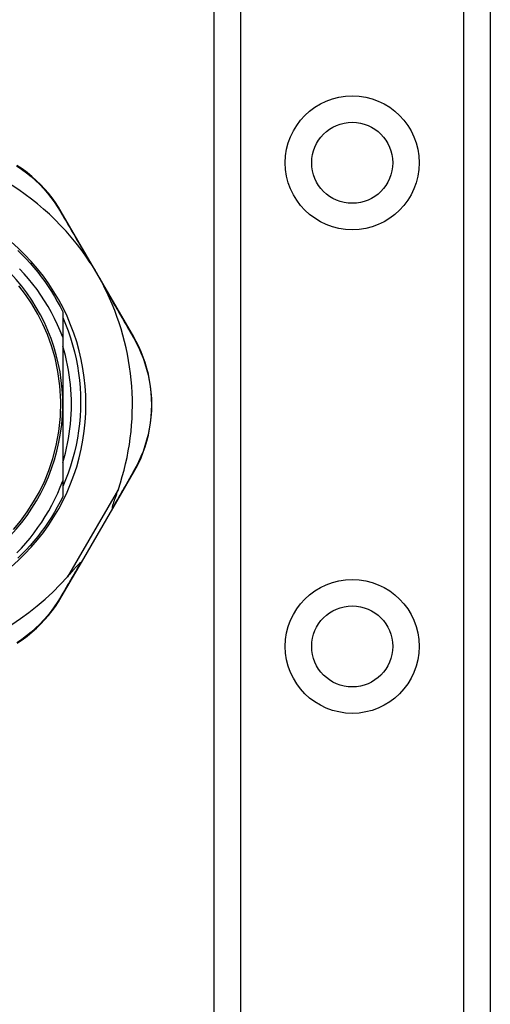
# Model space of a CAD drawing. Header units: inches. Extents: x 3.3 to 95.3, y 5.9 to 50.1.
# Tile 15 of 55: x 5.1 to 6, y 27 to 29.1. Entities that reach past the tile are written whole.
import ezdxf

# ---------------------------------------------------------------- set-up
doc = ezdxf.new("R2010")
doc.units = ezdxf.units.IN
doc.header["$MEASUREMENT"] = 0
doc.layers.add('Visible Edges(ANSI)', color=7, linetype='Continuous', lineweight=25)
doc.layers.add('Visible Tangent Edges(ANSI)', color=7, linetype='Continuous', lineweight=25)

msp = doc.modelspace()

# ---------------------------------------------------------------- linework, layer by layer
at = {"layer": 'Visible Edges(ANSI)'}
for p, q in [((5.4681, 21.5457), (5.4681, 34.9946)), ((6.0301, 34.9946), (6.0301, 21.5457)), ((5.3042, 28.4081), (5.1568, 28.6627)), ((5.1599, 28.4587), (5.1599, 28.4074)), ((5.1599, 28.4074), (5.1599, 28.2707)), ((5.1599, 28.2707), (5.1599, 28.1147)), ((5.2617, 28.0589), (5.304, 28.1316)), ((5.1599, 28.1147), (5.1599, 28.0826)), ((5.1979, 27.949), (5.2617, 28.0589)), ((5.1569, 27.8783), (5.1979, 27.949))]:
    msp.add_line(p, q, dxfattribs=at)
at = {"layer": 'Visible Edges(ANSI)', "flags": 128}
for points in [[(5.1568, 28.6627), (5.1511, 28.6722), (5.1448, 28.6816), (5.138, 28.691), (5.1307, 28.7002), (5.123, 28.7092), (5.1147, 28.7179), (5.106, 28.7264), (5.0968, 28.7346), (5.0871, 28.7424), (5.0771, 28.7498), (5.0666, 28.7568)], [(5.0682, 28.5838), (5.0768, 28.5754), (5.0852, 28.5668), (5.0933, 28.558), (5.1012, 28.549), (5.1088, 28.5397), (5.1161, 28.5302), (5.1232, 28.5206), (5.13, 28.5107), (5.1366, 28.5006), (5.1428, 28.4904), (5.1488, 28.48), (5.1545, 28.4695), (5.1599, 28.4587)], [(5.2158, 28.5588), (5.2171, 28.5568), (5.2183, 28.5549), (5.2195, 28.5529), (5.2207, 28.551), (5.222, 28.549), (5.2232, 28.547), (5.2244, 28.545), (5.2256, 28.543), (5.2267, 28.541), (5.2279, 28.539), (5.229, 28.5371), (5.2302, 28.5351), (5.2313, 28.5331), (5.2325, 28.5312), (5.2336, 28.5292), (5.2347, 28.5272), (5.2358, 28.5252), (5.2369, 28.5232), (5.2381, 28.5212), (5.2392, 28.5191), (5.2403, 28.517), (5.2414, 28.5149), (5.2425, 28.5128), (5.2436, 28.5108)], [(5.1599, 28.4074), (5.1548, 28.4202), (5.1493, 28.4328), (5.1433, 28.4452), (5.137, 28.4574), (5.1302, 28.4695), (5.123, 28.4813), (5.1154, 28.4928), (5.1075, 28.5041), (5.0991, 28.5151), (5.0904, 28.5258), (5.0814, 28.5363), (5.072, 28.5464)], [(5.0594, 28.0161), (5.0736, 28.0331), (5.0873, 28.0517), (5.1005, 28.072), (5.1122, 28.0927), (5.1225, 28.1139), (5.1316, 28.1362), (5.1398, 28.1604), (5.1466, 28.1867), (5.1519, 28.2153), (5.1551, 28.2459), (5.1559, 28.277), (5.1541, 28.3081), (5.15, 28.3378), (5.1442, 28.365), (5.137, 28.3898), (5.1288, 28.4126), (5.1195, 28.4338), (5.1091, 28.4544), (5.097, 28.475), (5.084, 28.4944), (5.0706, 28.512)], [(5.1599, 28.4476), (5.1656, 28.434), (5.1709, 28.4202), (5.1757, 28.4062), (5.18, 28.392), (5.1838, 28.3777), (5.1871, 28.3633), (5.1899, 28.3489), (5.1922, 28.3343), (5.194, 28.3197), (5.1953, 28.305), (5.1961, 28.2902), (5.1963, 28.2755), (5.1961, 28.2607), (5.1953, 28.2459), (5.194, 28.2312), (5.1922, 28.2165), (5.1899, 28.2019), (5.1871, 28.1875), (5.1838, 28.1731), (5.18, 28.1588), (5.1757, 28.1447), (5.1709, 28.1308), (5.1656, 28.117), (5.1599, 28.1034)], [(5.304, 28.1316), (5.3094, 28.1413), (5.3145, 28.1515), (5.3193, 28.1621), (5.3237, 28.173), (5.3276, 28.1843), (5.3311, 28.1959), (5.3342, 28.2077), (5.3367, 28.2198), (5.3387, 28.2321), (5.3401, 28.2446), (5.3409, 28.2572), (5.3412, 28.2699), (5.341, 28.2825), (5.3401, 28.2951), (5.3387, 28.3076), (5.3367, 28.3199), (5.3342, 28.332), (5.3312, 28.3439), (5.3277, 28.3555), (5.3237, 28.3667), (5.3194, 28.3776), (5.3146, 28.3882), (5.3096, 28.3984), (5.3042, 28.4081)], [(5.1599, 28.1521), (5.1627, 28.1617), (5.1653, 28.1714), (5.1676, 28.1812), (5.1697, 28.191), (5.1715, 28.2008), (5.1731, 28.2107), (5.1745, 28.2207), (5.1756, 28.2306), (5.1765, 28.2406), (5.1771, 28.2506), (5.1775, 28.2606), (5.1776, 28.2707), (5.1775, 28.2807), (5.1771, 28.2907), (5.1765, 28.3007), (5.1756, 28.3107), (5.1745, 28.3207), (5.1731, 28.3306), (5.1715, 28.3405), (5.1697, 28.3503), (5.1676, 28.3601), (5.1653, 28.3699), (5.1627, 28.3796), (5.1599, 28.3892)], [(5.0663, 27.9683), (5.0756, 27.9781), (5.0846, 27.9881), (5.0932, 27.9984), (5.1015, 28.009), (5.1094, 28.0199), (5.1171, 28.031), (5.1243, 28.0423), (5.1312, 28.0539), (5.1377, 28.0657), (5.1439, 28.0777), (5.1496, 28.0899), (5.1549, 28.1022), (5.1599, 28.1147)], [(5.2611, 28.0599), (5.261, 28.0606), (5.2611, 28.0617), (5.2614, 28.0629), (5.2617, 28.0642), (5.2621, 28.0657), (5.2626, 28.0672), (5.2631, 28.0688), (5.2636, 28.0703), (5.2641, 28.0719), (5.2645, 28.0733), (5.265, 28.0747), (5.2655, 28.0762), (5.266, 28.0777), (5.2666, 28.0793), (5.2671, 28.081), (5.2677, 28.0827), (5.2683, 28.0845), (5.2689, 28.0863), (5.2696, 28.0882), (5.2702, 28.0901), (5.2709, 28.0921), (5.2716, 28.0941), (5.2723, 28.0961), (5.273, 28.0982)], [(5.1599, 28.0826), (5.1545, 28.0719), (5.1488, 28.0613), (5.1428, 28.0509), (5.1366, 28.0407), (5.13, 28.0306), (5.1232, 28.0208), (5.1161, 28.0111), (5.1088, 28.0016), (5.1012, 27.9924), (5.0933, 27.9833), (5.0852, 27.9745), (5.0768, 27.9659), (5.0682, 27.9575)], [(5.2617, 28.0589), (5.2618, 28.0589), (5.2618, 28.0589), (5.2618, 28.0589), (5.2618, 28.059), (5.2618, 28.059), (5.2618, 28.059), (5.2618, 28.059), (5.2617, 28.0591), (5.2617, 28.0591), (5.2617, 28.0592), (5.2617, 28.0592), (5.2617, 28.0592), (5.2616, 28.0593), (5.2616, 28.0593), (5.2616, 28.0594), (5.2615, 28.0594), (5.2615, 28.0595), (5.2614, 28.0595), (5.2614, 28.0596), (5.2613, 28.0596), (5.2613, 28.0597), (5.2612, 28.0597), (5.2612, 28.0598), (5.2611, 28.0599)], [(5.1694, 27.9197), (5.1709, 27.9215), (5.1724, 27.9232), (5.1739, 27.9249), (5.1754, 27.9265), (5.1768, 27.9282), (5.1782, 27.9297), (5.1796, 27.9313), (5.1809, 27.9328), (5.1822, 27.9343), (5.1835, 27.9357), (5.1847, 27.9371), (5.1858, 27.9384), (5.1869, 27.9396), (5.188, 27.9408), (5.189, 27.9419), (5.19, 27.9429), (5.191, 27.944), (5.192, 27.945), (5.193, 27.9461), (5.1939, 27.947), (5.1948, 27.9478), (5.1956, 27.9485), (5.1962, 27.9489), (5.1967, 27.949)], [(5.1979, 27.949), (5.1979, 27.9489), (5.1979, 27.9489), (5.1979, 27.9489), (5.1978, 27.9489), (5.1978, 27.9489), (5.1978, 27.9489), (5.1978, 27.9489), (5.1977, 27.9489), (5.1977, 27.9489), (5.1976, 27.9488), (5.1976, 27.9488), (5.1975, 27.9488), (5.1975, 27.9489), (5.1974, 27.9489), (5.1974, 27.9489), (5.1973, 27.9489), (5.1973, 27.9489), (5.1972, 27.9489), (5.1971, 27.9489), (5.197, 27.9489), (5.197, 27.9489), (5.1969, 27.949), (5.1968, 27.949), (5.1967, 27.949)], [(5.0668, 27.7845), (5.0772, 27.7914), (5.0873, 27.7988), (5.0969, 27.8066), (5.1061, 27.8148), (5.1148, 27.8233), (5.123, 27.832), (5.1308, 27.841), (5.1381, 27.8501), (5.1448, 27.8594), (5.1511, 27.8688), (5.1569, 27.8783)]]:
    msp.add_lwpolyline(points, dxfattribs=at)
at = {"layer": 'Visible Edges(ANSI)'}
for centre in [(5.7491, 28.7623), (5.7491, 27.778)]:
    msp.add_circle(centre, 0.0825, dxfattribs=at)
for centre, radius, start, end in [((4.7721, 28.2698), 0.5295, 33.0725, 88.6669), ((4.7721, 28.2707), 0.435, 241.9275, 118.0725), ((4.7721, 28.2707), 0.3878, 261.3339, 70.212), ((4.7721, 28.2698), 0.5295, 341.0854, 27.0685), ((4.7721, 28.2698), 0.5295, 281.6205, 318.6133)]:
    msp.add_arc(centre, radius, start, end, dxfattribs=at)
at = {"layer": 'Visible Tangent Edges(ANSI)'}
for p, q in [((5.5219, 34.9946), (5.5219, 21.5457)), ((5.9762, 21.5457), (5.9762, 34.9946)), ((5.273, 28.0982), (5.1694, 27.9197))]:
    msp.add_line(p, q, dxfattribs=at)
at = {"layer": 'Visible Tangent Edges(ANSI)', "flags": 128}
for points in [[(5.0659, 28.7561), (5.0761, 28.7492), (5.086, 28.742), (5.0954, 28.7344), (5.1045, 28.7264), (5.113, 28.7181), (5.1211, 28.7095), (5.1288, 28.7007), (5.1359, 28.6917), (5.1426, 28.6826), (5.1488, 28.6734), (5.1544, 28.6641)], [(5.1544, 28.6641), (5.1568, 28.6601), (5.1592, 28.656), (5.1616, 28.6518), (5.164, 28.6477), (5.1665, 28.6435), (5.169, 28.6392), (5.1715, 28.635), (5.174, 28.6307), (5.1765, 28.6264), (5.179, 28.622), (5.1815, 28.6177), (5.1841, 28.6133), (5.1867, 28.6089), (5.1893, 28.6044), (5.1919, 28.6), (5.1945, 28.5955), (5.1971, 28.5909), (5.1998, 28.5864), (5.2024, 28.5819), (5.2051, 28.5773), (5.2077, 28.5727), (5.2104, 28.5681), (5.2131, 28.5634), (5.2158, 28.5588)], [(5.2436, 28.5108), (5.2463, 28.5061), (5.249, 28.5015), (5.2516, 28.4969), (5.2543, 28.4923), (5.2569, 28.4877), (5.2595, 28.4832), (5.2621, 28.4786), (5.2647, 28.4741), (5.2673, 28.4696), (5.2699, 28.4652), (5.2725, 28.4607), (5.275, 28.4563), (5.2775, 28.4519), (5.2801, 28.4475), (5.2826, 28.4432), (5.285, 28.4388), (5.2875, 28.4345), (5.29, 28.4303), (5.2924, 28.426), (5.2948, 28.4218), (5.2972, 28.4177), (5.2996, 28.4135), (5.3019, 28.4094), (5.3043, 28.4053)], [(5.3043, 28.4053), (5.3095, 28.3958), (5.3144, 28.3858), (5.319, 28.3754), (5.3232, 28.3647), (5.3271, 28.3537), (5.3305, 28.3424), (5.3334, 28.3308), (5.3359, 28.3189), (5.3378, 28.3068), (5.3392, 28.2946), (5.34, 28.2823), (5.3402, 28.2699), (5.34, 28.2575), (5.3391, 28.2452), (5.3377, 28.2329), (5.3358, 28.2209), (5.3334, 28.209), (5.3304, 28.1974), (5.327, 28.1861), (5.3232, 28.175), (5.3189, 28.1643), (5.3143, 28.1539), (5.3093, 28.144), (5.3041, 28.1344)], [(5.3041, 28.1344), (5.3024, 28.1315), (5.3007, 28.1285), (5.299, 28.1256), (5.2973, 28.1226), (5.2956, 28.1196), (5.2938, 28.1166), (5.2921, 28.1135), (5.2903, 28.1105), (5.2886, 28.1074), (5.2868, 28.1044), (5.285, 28.1013), (5.2832, 28.0982), (5.2814, 28.095), (5.2796, 28.0919), (5.2778, 28.0888), (5.276, 28.0856), (5.2741, 28.0824), (5.2723, 28.0792), (5.2705, 28.076), (5.2686, 28.0728), (5.2667, 28.0696), (5.2649, 28.0664), (5.263, 28.0631), (5.2611, 28.0599)], [(5.1967, 27.949), (5.1949, 27.9459), (5.193, 27.9427), (5.1912, 27.9396), (5.1894, 27.9365), (5.1876, 27.9334), (5.1858, 27.9303), (5.184, 27.9272), (5.1822, 27.9241), (5.1804, 27.9211), (5.1786, 27.918), (5.1768, 27.915), (5.1751, 27.912), (5.1733, 27.909), (5.1716, 27.906), (5.1698, 27.903), (5.1681, 27.9), (5.1663, 27.8971), (5.1646, 27.8941), (5.1629, 27.8912), (5.1612, 27.8883), (5.1595, 27.8854), (5.1578, 27.8826), (5.1562, 27.8797), (5.1545, 27.8769)], [(5.1545, 27.8769), (5.1488, 27.8676), (5.1426, 27.8584), (5.136, 27.8494), (5.1288, 27.8404), (5.1212, 27.8317), (5.1131, 27.8231), (5.1046, 27.8148), (5.0956, 27.8069), (5.0862, 27.7992), (5.0763, 27.792), (5.0661, 27.7852)]]:
    msp.add_lwpolyline(points, dxfattribs=at)
at = {"layer": 'Visible Tangent Edges(ANSI)'}
for centre in [(5.7491, 28.7623), (5.7491, 27.778)]:
    msp.add_circle(centre, 0.1363, dxfattribs=at)
for centre, major_axis, ratio, start_param, end_param in [((5.1482, 28.6577), (0.00865, 0.00501), 0.491578, 0, 0.522713), ((5.2955, 28.4031), (0.00865, 0.00501), 0.490887, 5.760729, 6.283185), ((5.2954, 28.1366), (0.00865, -0.00502), 0.492909, 0, 0.523212), ((5.1482, 27.8833), (0.00865, -0.00502), 0.487239, 5.762078, 6.283185)]:
    msp.add_ellipse(centre, major_axis=major_axis, ratio=ratio, start_param=start_param, end_param=end_param, dxfattribs=at)

doc.saveas('drawing.dxf')
